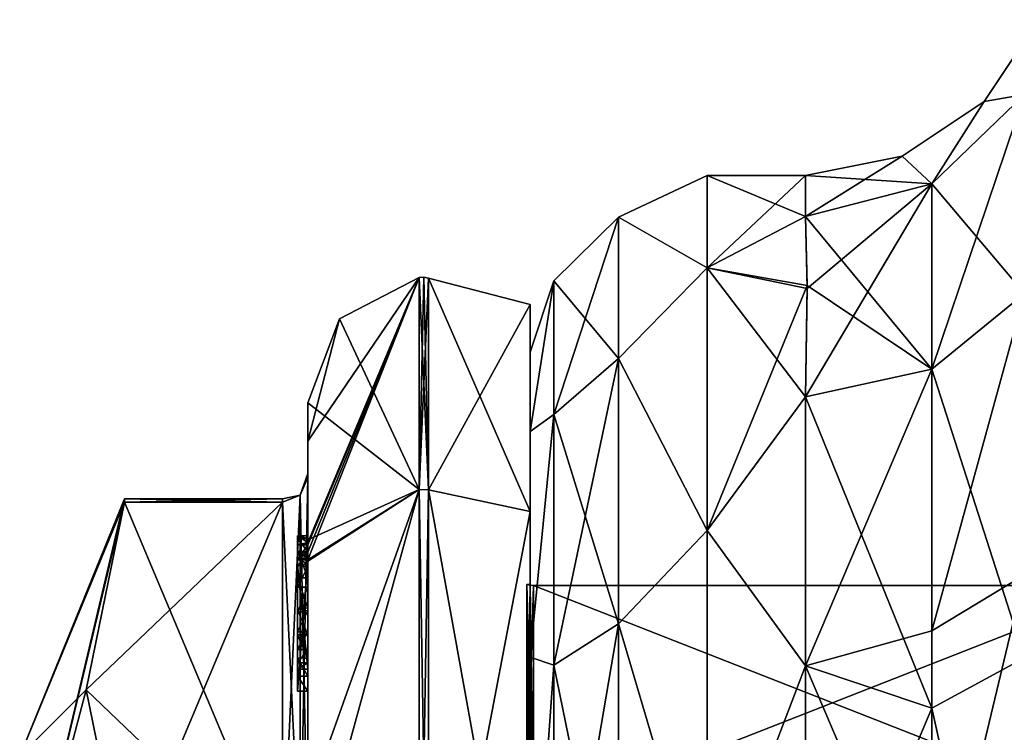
# Model space of a CAD drawing. Extents: x -23 to 470, y -1800 to 0.
# Tile 14 of 198: x -10 to 9, y -1759 to -1745. Entities that reach past the tile are written whole.
import ezdxf

# ---------------------------------------------------------------- set-up
doc = ezdxf.new("R2010")
doc.units = 0
doc.header["$LTSCALE"] = 66.825
for name, color, linetype in [('1138', 7, 'CONTINUOUS'), ('1139', 7, 'CONTINUOUS'), ('1140', 7, 'CONTINUOUS'), ('1141', 7, 'CONTINUOUS'), ('1143', 7, 'CONTINUOUS'), ('1144', 7, 'CONTINUOUS'), ('1145', 7, 'CONTINUOUS'), ('1146', 7, 'CONTINUOUS'), ('1147', 7, 'CONTINUOUS'), ('1148', 7, 'CONTINUOUS'), ('1151', 7, 'CONTINUOUS'), ('1152', 7, 'CONTINUOUS'), ('1153', 7, 'CONTINUOUS'), ('1154', 7, 'CONTINUOUS'), ('1156', 7, 'CONTINUOUS'), ('1210', 7, 'CONTINUOUS'), ('1211', 7, 'CONTINUOUS'), ('1212', 7, 'CONTINUOUS'), ('1213', 7, 'CONTINUOUS'), ('1214', 7, 'CONTINUOUS'), ('1215', 7, 'CONTINUOUS'), ('1216', 7, 'CONTINUOUS'), ('1217', 7, 'CONTINUOUS'), ('1219', 7, 'CONTINUOUS'), ('1220', 7, 'CONTINUOUS'), ('1226', 7, 'CONTINUOUS'), ('1227', 7, 'CONTINUOUS'), ('1228', 7, 'CONTINUOUS'), ('1229', 7, 'CONTINUOUS'), ('1230', 7, 'CONTINUOUS'), ('1231', 7, 'CONTINUOUS'), ('1232', 7, 'CONTINUOUS'), ('1315', 7, 'CONTINUOUS'), ('1321', 7, 'CONTINUOUS'), ('1323', 7, 'CONTINUOUS'), ('1324', 7, 'CONTINUOUS'), ('590', 7, 'CONTINUOUS'), ('592', 7, 'CONTINUOUS'), ('625', 7, 'CONTINUOUS'), ('627', 7, 'CONTINUOUS'), ('628', 7, 'CONTINUOUS'), ('629', 7, 'CONTINUOUS'), ('630', 7, 'CONTINUOUS'), ('636', 7, 'CONTINUOUS')]:
    doc.layers.add(name, color=color, linetype=linetype)

msp = doc.modelspace()

# ---------------------------------------------------------------- linework, layer by layer
at = {"layer": '1138', "linetype": 'CONTINUOUS'}
for points in [[(-8.023, -1761.907, 14.418), (-4.9, -1754.467, 1.532), (-8.786, -1758.187, 7.975), (-8.023, -1761.907, 14.418)], [(-8.786, -1758.187, 7.975), (-4.9, -1754.467, 1.532), (-8.023, -1754.467, 1.532), (-8.786, -1758.187, 7.975)], [(-4.9, -1761.907, 14.418), (-4.9, -1754.467, 1.532), (-8.023, -1761.907, 14.418), (-4.9, -1761.907, 14.418)]]:
    msp.add_3dface(points, dxfattribs=at)
at = {"layer": '1139', "linetype": 'CONTINUOUS'}
for points in [[(-8.023, -1754.467, -1.532), (-4.9, -1761.907, -14.418), (-8.786, -1758.187, -7.975), (-8.023, -1754.467, -1.532)], [(-4.9, -1754.467, -1.532), (-4.9, -1761.907, -14.418), (-8.023, -1754.467, -1.532), (-4.9, -1754.467, -1.532)], [(-8.786, -1758.187, -7.975), (-4.9, -1761.907, -14.418), (-8.023, -1761.907, -14.418), (-8.786, -1758.187, -7.975)]]:
    msp.add_3dface(points, dxfattribs=at)
at = {"layer": '1140', "linetype": 'CONTINUOUS'}
for points in [[(-4.4, -1752.5), (-4.4, -1755.211, -9.918), (-4.4, -1753.979, -1.686), (-4.4, -1752.5)], [(-4.4, -1753.257, 5.382), (-4.4, -1752.5), (-4.4, -1753.979, -1.686), (-4.4, -1753.257, 5.382)], [(-4.4, -1755.268, 10.015), (-4.4, -1753.257, 5.382), (-4.4, -1755.133, 9.552), (-4.4, -1755.268, 10.015)], [(-4.4, -1755.133, 9.552), (-4.4, -1753.257, 5.382), (-4.4, -1753.979, 1.686), (-4.4, -1755.133, 9.552)], [(-4.4, -1753.979, 1.686), (-4.4, -1753.257, 5.382), (-4.4, -1753.9, -0.012), (-4.4, -1753.979, 1.686)], [(-4.4, -1753.9, -0.012), (-4.4, -1753.257, 5.382), (-4.4, -1753.979, -1.686), (-4.4, -1753.9, -0.012)], [(-4.4, -1757.915, 8.604), (-4.4, -1757.561, 8.194), (-4.4, -1753.979, 1.686), (-4.4, -1757.915, 8.604)], [(-4.4, -1761.529, 14.764), (-4.4, -1757.915, 8.604), (-4.4, -1753.979, 1.686), (-4.4, -1761.529, 14.764)], [(-4.4, -1753.979, -1.686), (-4.4, -1755.211, -9.918), (-4.4, -1761.529, -14.764), (-4.4, -1753.979, -1.686)], [(-4.4, -1755.187, 9.097), (-4.4, -1755.133, 9.552), (-4.4, -1753.979, 1.686), (-4.4, -1755.187, 9.097)], [(-4.4, -1755.454, 8.634), (-4.4, -1755.187, 9.097), (-4.4, -1753.979, 1.686), (-4.4, -1755.454, 8.634)], [(-4.4, -1755.966, 8.23), (-4.4, -1755.454, 8.634), (-4.4, -1753.979, 1.686), (-4.4, -1755.966, 8.23)], [(-4.4, -1756.563, 7.993), (-4.4, -1755.966, 8.23), (-4.4, -1753.979, 1.686), (-4.4, -1756.563, 7.993)], [(-4.4, -1757.095, 7.988), (-4.4, -1756.563, 7.993), (-4.4, -1753.979, 1.686), (-4.4, -1757.095, 7.988)], [(-4.4, -1757.561, 8.194), (-4.4, -1757.095, 7.988), (-4.4, -1753.979, 1.686), (-4.4, -1757.561, 8.194)], [(-4.4, -1755.211, -9.918), (-4.4, -1762.241, -16.883), (-4.4, -1761.529, -14.764), (-4.4, -1755.211, -9.918)], [(-4.4, -1755.454, 9.579), (-4.4, -1755.514, 9.204), (-4.4, -1755.578, 9.948), (-4.4, -1755.454, 9.579)], [(-4.4, -1755.514, 9.204), (-4.4, -1755.747, 8.855), (-4.4, -1755.578, 9.948), (-4.4, -1755.514, 9.204)], [(-4.4, -1755.747, 8.855), (-4.4, -1755.701, 10.162), (-4.4, -1755.578, 9.948), (-4.4, -1755.747, 8.855)], [(-4.4, -1755.635, 10.603), (-4.4, -1758.211, 9.116), (-4.4, -1760.414, 15.685), (-4.4, -1755.635, 10.603)], [(-4.4, -1757.773, 8.966), (-4.4, -1755.701, 10.162), (-4.4, -1757.65, 8.752), (-4.4, -1757.773, 8.966)], [(-4.4, -1757.65, 8.752), (-4.4, -1755.701, 10.162), (-4.4, -1757.385, 8.46), (-4.4, -1757.65, 8.752)], [(-4.4, -1757.385, 8.46), (-4.4, -1755.701, 10.162), (-4.4, -1757.035, 8.329), (-4.4, -1757.385, 8.46)], [(-4.4, -1757.035, 8.329), (-4.4, -1755.701, 10.162), (-4.4, -1756.616, 8.356), (-4.4, -1757.035, 8.329)], [(-4.4, -1756.616, 8.356), (-4.4, -1755.701, 10.162), (-4.4, -1756.151, 8.55), (-4.4, -1756.616, 8.356)], [(-4.4, -1756.151, 8.55), (-4.4, -1755.701, 10.162), (-4.4, -1755.747, 8.855), (-4.4, -1756.151, 8.55)], [(-4.4, -1758.211, 9.116), (-4.4, -1757.915, 8.604), (-4.4, -1761.529, 14.764), (-4.4, -1758.211, 9.116)], [(-4.4, -1760.414, 15.685), (-4.4, -1758.211, 9.116), (-4.4, -1761.529, 14.764), (-4.4, -1760.414, 15.685)]]:
    msp.add_3dface(points, dxfattribs=at)
at = {"layer": '1141', "linetype": 'CONTINUOUS'}
for points in [[(0, -1756.098), (0, -1760.756, -11.244), (0, -1750.556), (0, -1756.098)], [(0, -1750.556), (0, -1760.756, -11.244), (0, -1754.652, -12.605), (0, -1750.556)], [(0, -1754.652, 12.605), (0, -1756.098), (0, -1750.556), (0, -1754.652, 12.605)], [(0, -1760.756, -11.244), (0, -1772, -15.902), (0, -1754.652, -12.605), (0, -1760.756, -11.244)], [(0, -1754.652, -12.605), (0, -1772, -15.902), (0, -1778.627, -20.394), (0, -1754.652, -12.605)], [(0, -1760.756, 11.244), (0, -1756.098), (0, -1754.652, 12.605), (0, -1760.756, 11.244)], [(0, -1772, 15.902), (0, -1760.756, 11.244), (0, -1754.652, 12.605), (0, -1772, 15.902)], [(0, -1765.373, 20.394), (0, -1772, 15.902), (0, -1754.652, 12.605), (0, -1765.373, 20.394)], [(0, -1765.373, -20.394), (0, -1754.652, -12.605), (0, -1778.627, -20.394), (0, -1765.373, -20.394)]]:
    msp.add_3dface(points, dxfattribs=at)
at = {"layer": '1143', "linetype": 'CONTINUOUS'}
for points in [[(11.9, -1760.768, 11.232), (11.9, -1756.115), (0.066, -1760.768, 11.232), (11.9, -1760.768, 11.232)], [(0.066, -1760.768, 11.232), (11.9, -1756.115), (0.066, -1756.115), (0.066, -1760.768, 11.232)]]:
    msp.add_3dface(points, dxfattribs=at)
at = {"layer": '1144', "linetype": 'CONTINUOUS'}
for points in [[(0.066, -1756.115), (11.9, -1756.115), (11.9, -1760.768, -11.232), (0.066, -1756.115)], [(0.066, -1756.115), (11.9, -1760.768, -11.232), (0.066, -1760.768, -11.232), (0.066, -1756.115)]]:
    msp.add_3dface(points, dxfattribs=at)
at = {"layer": '1145', "linetype": 'CONTINUOUS'}
for points in [[(-2.195, -1750.017), (-2.195, -1754.216, -12.921), (-3.769, -1750.84), (-2.195, -1750.017)], [(-2.195, -1754.216, -12.921), (-4.4, -1752.5), (-3.769, -1750.84), (-2.195, -1754.216, -12.921)], [(-4.4, -1755.211, -9.918), (-4.4, -1752.5), (-2.195, -1754.216, -12.921), (-4.4, -1755.211, -9.918)], [(-4.4, -1762.241, -16.883), (-4.4, -1755.211, -9.918), (-2.195, -1754.216, -12.921), (-4.4, -1762.241, -16.883)], [(-2.195, -1765.207, -20.907), (-4.4, -1762.241, -16.883), (-2.195, -1754.216, -12.921), (-2.195, -1765.207, -20.907)]]:
    msp.add_3dface(points, dxfattribs=at)
at = {"layer": '1146', "linetype": 'CONTINUOUS'}
for points in [[(-4.4, -1753.257, 5.382), (-4.4, -1755.268, 10.015), (-2.195, -1750.017), (-4.4, -1753.257, 5.382)], [(-4.4, -1753.257, 5.382), (-2.195, -1750.017), (-3.769, -1750.84), (-4.4, -1753.257, 5.382)], [(-2.195, -1750.017), (-4.4, -1755.268, 10.015), (-4.4, -1755.288, 10.053), (-2.195, -1750.017)], [(-4.4, -1755.31, 10.091), (-2.195, -1750.017), (-4.4, -1755.288, 10.053), (-4.4, -1755.31, 10.091)], [(-2.195, -1750.017), (-4.4, -1755.31, 10.091), (-4.4, -1755.461, 10.354), (-2.195, -1750.017)], [(-2.195, -1754.216, 12.921), (-2.195, -1750.017), (-4.4, -1755.613, 10.616), (-2.195, -1754.216, 12.921)], [(-4.4, -1755.613, 10.616), (-2.195, -1750.017), (-4.4, -1755.461, 10.354), (-4.4, -1755.613, 10.616)], [(-4.4, -1752.5), (-4.4, -1753.257, 5.382), (-3.769, -1750.84), (-4.4, -1752.5)], [(-4.4, -1755.635, 10.603), (-4.4, -1760.414, 15.685), (-2.195, -1754.216, 12.921), (-4.4, -1755.635, 10.603)], [(-4.4, -1755.635, 10.603), (-2.195, -1754.216, 12.921), (-4.4, -1755.624, 10.61), (-4.4, -1755.635, 10.603)], [(-2.195, -1754.216, 12.921), (-4.4, -1760.414, 15.685), (-2.195, -1765.207, 20.907), (-2.195, -1754.216, 12.921)], [(-4.4, -1755.624, 10.61), (-2.195, -1754.216, 12.921), (-4.4, -1755.613, 10.616), (-4.4, -1755.624, 10.61)]]:
    msp.add_3dface(points, dxfattribs=at)
at = {"layer": '1147', "linetype": 'CONTINUOUS'}
for points in [[(-2.009, -1754.226, 12.913), (0, -1750.556), (-2.009, -1750.03, 0), (-2.009, -1754.226, 12.913)], [(0, -1754.652, 12.605), (0, -1750.556), (-2.009, -1754.226, 12.913), (0, -1754.652, 12.605)], [(-2.009, -1765.211, 20.894), (0, -1754.652, 12.605), (-2.009, -1754.226, 12.913), (-2.009, -1765.211, 20.894)], [(0, -1765.373, 20.394), (0, -1754.652, 12.605), (-2.009, -1765.211, 20.894), (0, -1765.373, 20.394)]]:
    msp.add_3dface(points, dxfattribs=at)
at = {"layer": '1148', "linetype": 'CONTINUOUS'}
for points in [[(0, -1750.556), (0, -1754.652, -12.605), (-2.009, -1750.03, 0), (0, -1750.556)], [(-2.009, -1750.03, 0), (0, -1754.652, -12.605), (-2.009, -1754.226, -12.913), (-2.009, -1750.03, 0)], [(0, -1754.652, -12.605), (0, -1765.373, -20.394), (-2.009, -1754.226, -12.913), (0, -1754.652, -12.605)], [(-2.009, -1754.226, -12.913), (0, -1765.373, -20.394), (-2.009, -1765.211, -20.894), (-2.009, -1754.226, -12.913)]]:
    msp.add_3dface(points, dxfattribs=at)
at = {"layer": '1151', "linetype": 'CONTINUOUS'}
for points in [[(0.066, -1760.768, -11.232), (-0.064, -1756.098), (0.001, -1756.111), (0.066, -1760.768, -11.232)], [(-0.064, -1756.098), (0.066, -1760.768, -11.232), (-0.064, -1760.756, -11.244), (-0.064, -1756.098)], [(0.066, -1756.115), (0.066, -1760.768, -11.232), (0.001, -1756.111), (0.066, -1756.115)]]:
    msp.add_3dface(points, dxfattribs=at)
at = {"layer": '1152', "linetype": 'CONTINUOUS'}
for points in [[(0.001, -1756.111), (-0.064, -1756.098), (-0.064, -1760.756, 11.244), (0.001, -1756.111)], [(0.066, -1756.115), (0.001, -1756.111), (-0.064, -1760.756, 11.244), (0.066, -1756.115)], [(0.066, -1760.768, 11.232), (0.066, -1756.115), (-0.064, -1760.756, 11.244), (0.066, -1760.768, 11.232)]]:
    msp.add_3dface(points, dxfattribs=at)
at = {"layer": '1153', "linetype": 'CONTINUOUS'}
for points in [[(-2.009, -1754.226, -12.913), (-2.195, -1750.017), (-2.102, -1750.015, 0), (-2.009, -1754.226, -12.913)], [(-2.195, -1754.216, -12.921), (-2.195, -1750.017), (-2.009, -1754.226, -12.913), (-2.195, -1754.216, -12.921)], [(-2.009, -1750.03, 0), (-2.009, -1754.226, -12.913), (-2.102, -1750.015, 0), (-2.009, -1750.03, 0)], [(-2.195, -1765.207, -20.907), (-2.195, -1754.216, -12.921), (-2.009, -1765.211, -20.894), (-2.195, -1765.207, -20.907)], [(-2.195, -1754.216, -12.921), (-2.009, -1754.226, -12.913), (-2.009, -1765.211, -20.894), (-2.195, -1754.216, -12.921)]]:
    msp.add_3dface(points, dxfattribs=at)
at = {"layer": '1154', "linetype": 'CONTINUOUS'}
for points in [[(-2.195, -1750.017), (-2.195, -1754.216, 12.921), (-2.102, -1750.015, 0), (-2.195, -1750.017)], [(-2.195, -1754.216, 12.921), (-2.009, -1750.03, 0), (-2.102, -1750.015, 0), (-2.195, -1754.216, 12.921)], [(-2.195, -1754.216, 12.921), (-2.009, -1754.226, 12.913), (-2.009, -1750.03, 0), (-2.195, -1754.216, 12.921)], [(-2.195, -1754.216, 12.921), (-2.195, -1765.207, 20.907), (-2.009, -1754.226, 12.913), (-2.195, -1754.216, 12.921)], [(-2.195, -1765.207, 20.907), (-2.009, -1765.211, 20.894), (-2.009, -1754.226, 12.913), (-2.195, -1765.207, 20.907)]]:
    msp.add_3dface(points, dxfattribs=at)
at = {"layer": '1156', "linetype": 'CONTINUOUS'}
for points in [[(-10.1, -1759.5), (-10.1, -1763.161, 8.839), (-8.023, -1754.4), (-10.1, -1759.5)], [(-8.023, -1754.467, -1.532), (-10.1, -1759.5), (-8.023, -1754.4), (-8.023, -1754.467, -1.532)], [(-10.1, -1763.161, 8.839), (-8.023, -1754.467, 1.532), (-8.023, -1754.4), (-10.1, -1763.161, 8.839)], [(-10.1, -1759.5), (-8.023, -1754.467, -1.532), (-8.786, -1758.187, -7.975), (-10.1, -1759.5)], [(-10.1, -1763.161, 8.839), (-8.786, -1758.187, 7.975), (-8.023, -1754.467, 1.532), (-10.1, -1763.161, 8.839)], [(-10.1, -1763.161, -8.839), (-10.1, -1759.5), (-8.786, -1758.187, -7.975), (-10.1, -1763.161, -8.839)], [(-10.1, -1763.161, -8.839), (-8.786, -1758.187, -7.975), (-8.023, -1761.907, -14.418), (-10.1, -1763.161, -8.839)], [(-10.1, -1763.161, 8.839), (-8.023, -1761.907, 14.418), (-8.786, -1758.187, 7.975), (-10.1, -1763.161, 8.839)]]:
    msp.add_3dface(points, dxfattribs=at)
at = {"layer": '1210', "linetype": 'CONTINUOUS'}
for points in [[(-4.6, -1755.136, 9.59), (-4.6, -1755.187, 9.097), (-4.6, -1755.578, 9.948), (-4.6, -1755.136, 9.59)], [(-4.6, -1755.136, 9.59), (-4.6, -1755.613, 10.616), (-4.6, -1755.31, 10.091), (-4.6, -1755.136, 9.59)], [(-4.6, -1755.613, 10.616), (-4.6, -1755.136, 9.59), (-4.6, -1755.578, 9.948), (-4.6, -1755.613, 10.616)], [(-4.6, -1755.453, 9.57), (-4.6, -1755.187, 9.097), (-4.6, -1755.514, 9.204), (-4.6, -1755.453, 9.57)], [(-4.6, -1755.578, 9.948), (-4.6, -1755.187, 9.097), (-4.6, -1755.453, 9.57), (-4.6, -1755.578, 9.948)], [(-4.6, -1755.187, 9.097), (-4.6, -1755.431, 8.659), (-4.6, -1755.514, 9.204), (-4.6, -1755.187, 9.097)], [(-4.6, -1755.514, 9.204), (-4.6, -1755.431, 8.659), (-4.6, -1755.724, 8.879), (-4.6, -1755.514, 9.204)], [(-4.6, -1755.431, 8.659), (-4.6, -1755.966, 8.23), (-4.6, -1755.724, 8.879), (-4.6, -1755.431, 8.659)], [(-4.6, -1755.701, 10.162), (-4.6, -1755.613, 10.616), (-4.6, -1755.578, 9.948), (-4.6, -1755.701, 10.162)], [(-4.6, -1758.211, 9.116), (-4.6, -1755.613, 10.616), (-4.6, -1757.773, 8.966), (-4.6, -1758.211, 9.116)], [(-4.6, -1755.613, 10.616), (-4.6, -1755.701, 10.162), (-4.6, -1757.773, 8.966), (-4.6, -1755.613, 10.616)], [(-4.6, -1755.724, 8.879), (-4.6, -1755.966, 8.23), (-4.6, -1756.151, 8.55), (-4.6, -1755.724, 8.879)], [(-4.6, -1755.966, 8.23), (-4.6, -1756.59, 7.986), (-4.6, -1756.151, 8.55), (-4.6, -1755.966, 8.23)], [(-4.6, -1756.151, 8.55), (-4.6, -1756.59, 7.986), (-4.6, -1756.646, 8.348), (-4.6, -1756.151, 8.55)], [(-4.6, -1756.646, 8.348), (-4.6, -1756.59, 7.986), (-4.6, -1757.035, 8.329), (-4.6, -1756.646, 8.348)], [(-4.6, -1756.59, 7.986), (-4.6, -1757.095, 7.988), (-4.6, -1757.035, 8.329), (-4.6, -1756.59, 7.986)], [(-4.6, -1757.035, 8.329), (-4.6, -1757.095, 7.988), (-4.6, -1757.386, 8.46), (-4.6, -1757.035, 8.329)], [(-4.6, -1757.095, 7.988), (-4.6, -1757.553, 8.187), (-4.6, -1757.386, 8.46), (-4.6, -1757.095, 7.988)], [(-4.6, -1757.386, 8.46), (-4.6, -1757.553, 8.187), (-4.6, -1757.65, 8.752), (-4.6, -1757.386, 8.46)], [(-4.6, -1757.553, 8.187), (-4.6, -1757.915, 8.604), (-4.6, -1757.773, 8.966), (-4.6, -1757.553, 8.187)], [(-4.6, -1757.65, 8.752), (-4.6, -1757.553, 8.187), (-4.6, -1757.773, 8.966), (-4.6, -1757.65, 8.752)], [(-4.6, -1757.915, 8.604), (-4.6, -1758.211, 9.116), (-4.6, -1757.773, 8.966), (-4.6, -1757.915, 8.604)]]:
    msp.add_3dface(points, dxfattribs=at)
at = {"layer": '1211', "linetype": 'CONTINUOUS'}
for points in [[(-4.4, -1757.915, 8.604), (-4.4, -1758.211, 9.116), (-4.6, -1757.915, 8.604), (-4.4, -1757.915, 8.604)], [(-4.4, -1758.211, 9.116), (-4.6, -1758.211, 9.116), (-4.6, -1757.915, 8.604), (-4.4, -1758.211, 9.116)]]:
    msp.add_3dface(points, dxfattribs=at)
at = {"layer": '1212', "linetype": 'CONTINUOUS'}
for points in [[(-4.4, -1757.095, 7.988), (-4.4, -1757.561, 8.194), (-4.6, -1757.095, 7.988), (-4.4, -1757.095, 7.988)], [(-4.4, -1757.561, 8.194), (-4.6, -1757.553, 8.187), (-4.6, -1757.095, 7.988), (-4.4, -1757.561, 8.194)], [(-4.4, -1757.561, 8.194), (-4.4, -1757.915, 8.604), (-4.6, -1757.553, 8.187), (-4.4, -1757.561, 8.194)], [(-4.4, -1757.915, 8.604), (-4.6, -1757.915, 8.604), (-4.6, -1757.553, 8.187), (-4.4, -1757.915, 8.604)]]:
    msp.add_3dface(points, dxfattribs=at)
at = {"layer": '1213', "linetype": 'CONTINUOUS'}
for points in [[(-4.4, -1755.966, 8.23), (-4.4, -1756.563, 7.993), (-4.6, -1755.966, 8.23), (-4.4, -1755.966, 8.23)], [(-4.4, -1756.563, 7.993), (-4.6, -1756.59, 7.986), (-4.6, -1755.966, 8.23), (-4.4, -1756.563, 7.993)], [(-4.4, -1756.563, 7.993), (-4.4, -1757.095, 7.988), (-4.6, -1756.59, 7.986), (-4.4, -1756.563, 7.993)], [(-4.4, -1757.095, 7.988), (-4.6, -1757.095, 7.988), (-4.6, -1756.59, 7.986), (-4.4, -1757.095, 7.988)]]:
    msp.add_3dface(points, dxfattribs=at)
at = {"layer": '1214', "linetype": 'CONTINUOUS'}
for points in [[(-4.4, -1755.187, 9.097), (-4.4, -1755.454, 8.634), (-4.6, -1755.187, 9.097), (-4.4, -1755.187, 9.097)], [(-4.4, -1755.454, 8.634), (-4.6, -1755.431, 8.659), (-4.6, -1755.187, 9.097), (-4.4, -1755.454, 8.634)], [(-4.4, -1755.454, 8.634), (-4.4, -1755.966, 8.23), (-4.6, -1755.431, 8.659), (-4.4, -1755.454, 8.634)], [(-4.4, -1755.966, 8.23), (-4.6, -1755.966, 8.23), (-4.6, -1755.431, 8.659), (-4.4, -1755.966, 8.23)]]:
    msp.add_3dface(points, dxfattribs=at)
at = {"layer": '1215', "linetype": 'CONTINUOUS'}
for points in [[(-4.4, -1755.268, 10.015), (-4.4, -1755.133, 9.552), (-4.6, -1755.136, 9.59), (-4.4, -1755.268, 10.015)], [(-4.4, -1755.133, 9.552), (-4.4, -1755.187, 9.097), (-4.6, -1755.136, 9.59), (-4.4, -1755.133, 9.552)], [(-4.4, -1755.268, 10.015), (-4.6, -1755.136, 9.59), (-4.6, -1755.31, 10.091), (-4.4, -1755.268, 10.015)], [(-4.4, -1755.187, 9.097), (-4.6, -1755.187, 9.097), (-4.6, -1755.136, 9.59), (-4.4, -1755.187, 9.097)], [(-4.4, -1755.288, 10.053), (-4.4, -1755.268, 10.015), (-4.6, -1755.31, 10.091), (-4.4, -1755.288, 10.053)], [(-4.4, -1755.31, 10.091), (-4.4, -1755.288, 10.053), (-4.6, -1755.31, 10.091), (-4.4, -1755.31, 10.091)]]:
    msp.add_3dface(points, dxfattribs=at)
at = {"layer": '1216', "linetype": 'CONTINUOUS'}
for points in [[(-4.4, -1755.461, 10.354), (-4.4, -1755.31, 10.091), (-4.6, -1755.613, 10.616), (-4.4, -1755.461, 10.354)], [(-4.6, -1755.613, 10.616), (-4.4, -1755.31, 10.091), (-4.6, -1755.31, 10.091), (-4.6, -1755.613, 10.616)], [(-4.4, -1755.613, 10.616), (-4.4, -1755.461, 10.354), (-4.6, -1755.613, 10.616), (-4.4, -1755.613, 10.616)]]:
    msp.add_3dface(points, dxfattribs=at)
at = {"layer": '1217', "linetype": 'CONTINUOUS'}
for points in [[(-4.4, -1755.624, 10.61), (-4.4, -1755.613, 10.616), (-4.6, -1758.211, 9.116), (-4.4, -1755.624, 10.61)], [(-4.4, -1755.613, 10.616), (-4.6, -1755.613, 10.616), (-4.6, -1758.211, 9.116), (-4.4, -1755.613, 10.616)], [(-4.4, -1755.635, 10.603), (-4.4, -1755.624, 10.61), (-4.6, -1758.211, 9.116), (-4.4, -1755.635, 10.603)], [(-4.4, -1758.211, 9.116), (-4.4, -1755.635, 10.603), (-4.6, -1758.211, 9.116), (-4.4, -1758.211, 9.116)]]:
    msp.add_3dface(points, dxfattribs=at)
at = {"layer": '1219', "linetype": 'CONTINUOUS'}
for points in [[(-4.4, -1761.529, 14.764), (-4.4, -1753.979, 1.686), (-4.549, -1754.326, 1.576), (-4.4, -1761.529, 14.764)], [(-4.549, -1754.326, 1.576), (-4.9, -1754.467, 1.532), (-4.549, -1761.798, 14.518), (-4.549, -1754.326, 1.576)], [(-4.4, -1761.529, 14.764), (-4.549, -1754.326, 1.576), (-4.549, -1761.798, 14.518), (-4.4, -1761.529, 14.764)], [(-4.9, -1754.467, 1.532), (-4.9, -1761.907, 14.418), (-4.549, -1761.798, 14.518), (-4.9, -1754.467, 1.532)]]:
    msp.add_3dface(points, dxfattribs=at)
at = {"layer": '1220', "linetype": 'CONTINUOUS'}
for points in [[(-4.4, -1753.979, -1.686), (-4.4, -1761.529, -14.764), (-4.549, -1761.798, -14.518), (-4.4, -1753.979, -1.686)], [(-4.4, -1753.979, -1.686), (-4.549, -1761.798, -14.518), (-4.549, -1754.326, -1.576), (-4.4, -1753.979, -1.686)], [(-4.9, -1761.907, -14.418), (-4.9, -1754.467, -1.532), (-4.549, -1754.326, -1.576), (-4.9, -1761.907, -14.418)], [(-4.549, -1761.798, -14.518), (-4.9, -1761.907, -14.418), (-4.549, -1754.326, -1.576), (-4.549, -1761.798, -14.518)]]:
    msp.add_3dface(points, dxfattribs=at)
at = {"layer": '1226', "linetype": 'CONTINUOUS'}
for points in [[(-4.4, -1755.701, 10.162), (-4.4, -1757.773, 8.966), (-4.6, -1755.701, 10.162), (-4.4, -1755.701, 10.162)], [(-4.6, -1755.701, 10.162), (-4.4, -1757.773, 8.966), (-4.6, -1757.773, 8.966), (-4.6, -1755.701, 10.162)]]:
    msp.add_3dface(points, dxfattribs=at)
at = {"layer": '1227', "linetype": 'CONTINUOUS'}
for points in [[(-4.4, -1757.773, 8.966), (-4.4, -1757.65, 8.752), (-4.6, -1757.773, 8.966), (-4.4, -1757.773, 8.966)], [(-4.4, -1757.65, 8.752), (-4.6, -1757.65, 8.752), (-4.6, -1757.773, 8.966), (-4.4, -1757.65, 8.752)]]:
    msp.add_3dface(points, dxfattribs=at)
at = {"layer": '1228', "linetype": 'CONTINUOUS'}
for points in [[(-4.4, -1757.385, 8.46), (-4.4, -1757.035, 8.329), (-4.6, -1757.386, 8.46), (-4.4, -1757.385, 8.46)], [(-4.4, -1757.035, 8.329), (-4.6, -1757.035, 8.329), (-4.6, -1757.386, 8.46), (-4.4, -1757.035, 8.329)], [(-4.4, -1757.65, 8.752), (-4.4, -1757.385, 8.46), (-4.6, -1757.65, 8.752), (-4.4, -1757.65, 8.752)], [(-4.4, -1757.385, 8.46), (-4.6, -1757.386, 8.46), (-4.6, -1757.65, 8.752), (-4.4, -1757.385, 8.46)]]:
    msp.add_3dface(points, dxfattribs=at)
at = {"layer": '1229', "linetype": 'CONTINUOUS'}
for points in [[(-4.4, -1756.616, 8.356), (-4.4, -1756.151, 8.55), (-4.6, -1756.646, 8.348), (-4.4, -1756.616, 8.356)], [(-4.4, -1756.151, 8.55), (-4.6, -1756.151, 8.55), (-4.6, -1756.646, 8.348), (-4.4, -1756.151, 8.55)], [(-4.4, -1757.035, 8.329), (-4.4, -1756.616, 8.356), (-4.6, -1757.035, 8.329), (-4.4, -1757.035, 8.329)], [(-4.4, -1756.616, 8.356), (-4.6, -1756.646, 8.348), (-4.6, -1757.035, 8.329), (-4.4, -1756.616, 8.356)]]:
    msp.add_3dface(points, dxfattribs=at)
at = {"layer": '1230', "linetype": 'CONTINUOUS'}
for points in [[(-4.4, -1755.747, 8.855), (-4.4, -1755.514, 9.204), (-4.6, -1755.724, 8.879), (-4.4, -1755.747, 8.855)], [(-4.4, -1755.514, 9.204), (-4.6, -1755.514, 9.204), (-4.6, -1755.724, 8.879), (-4.4, -1755.514, 9.204)], [(-4.4, -1755.747, 8.855), (-4.6, -1755.724, 8.879), (-4.6, -1756.151, 8.55), (-4.4, -1755.747, 8.855)], [(-4.4, -1756.151, 8.55), (-4.4, -1755.747, 8.855), (-4.6, -1756.151, 8.55), (-4.4, -1756.151, 8.55)]]:
    msp.add_3dface(points, dxfattribs=at)
at = {"layer": '1231', "linetype": 'CONTINUOUS'}
for points in [[(-4.4, -1755.454, 9.579), (-4.4, -1755.578, 9.948), (-4.6, -1755.453, 9.57), (-4.4, -1755.454, 9.579)], [(-4.4, -1755.454, 9.579), (-4.6, -1755.453, 9.57), (-4.6, -1755.514, 9.204), (-4.4, -1755.454, 9.579)], [(-4.4, -1755.578, 9.948), (-4.6, -1755.578, 9.948), (-4.6, -1755.453, 9.57), (-4.4, -1755.578, 9.948)], [(-4.4, -1755.514, 9.204), (-4.4, -1755.454, 9.579), (-4.6, -1755.514, 9.204), (-4.4, -1755.514, 9.204)]]:
    msp.add_3dface(points, dxfattribs=at)
at = {"layer": '1232', "linetype": 'CONTINUOUS'}
for points in [[(-4.4, -1755.578, 9.948), (-4.4, -1755.701, 10.162), (-4.6, -1755.578, 9.948), (-4.4, -1755.578, 9.948)], [(-4.4, -1755.701, 10.162), (-4.6, -1755.701, 10.162), (-4.6, -1755.578, 9.948), (-4.4, -1755.701, 10.162)]]:
    msp.add_3dface(points, dxfattribs=at)
at = {"layer": '1315', "linetype": 'CONTINUOUS'}
for points in [[(-8.023, -1754.467, 1.532), (-4.9, -1754.467, 1.532), (-4.9, -1754.4, -0.01), (-8.023, -1754.467, 1.532)], [(-8.023, -1754.4), (-8.023, -1754.467, 1.532), (-4.9, -1754.4, -0.01), (-8.023, -1754.4)], [(-4.9, -1754.467, -1.532), (-8.023, -1754.467, -1.532), (-8.023, -1754.4), (-4.9, -1754.467, -1.532)], [(-4.9, -1754.467, -1.532), (-8.023, -1754.4), (-4.9, -1754.4, -0.01), (-4.9, -1754.467, -1.532)]]:
    msp.add_3dface(points, dxfattribs=at)
at = {"layer": '1321', "linetype": 'CONTINUOUS'}
for points in [[(-4.4, -1753.979, 1.686), (-4.4, -1753.9, -0.012), (-4.549, -1754.326, -1.576), (-4.4, -1753.979, 1.686)], [(-4.4, -1753.9, -0.012), (-4.4, -1753.979, -1.686), (-4.549, -1754.326, -1.576), (-4.4, -1753.9, -0.012)], [(-4.4, -1753.979, 1.686), (-4.549, -1754.326, -1.576), (-4.549, -1754.326, 1.576), (-4.4, -1753.979, 1.686)], [(-4.9, -1754.4, -0.01), (-4.9, -1754.467, 1.532), (-4.549, -1754.326, 1.576), (-4.9, -1754.4, -0.01)], [(-4.9, -1754.467, -1.532), (-4.9, -1754.4, -0.01), (-4.549, -1754.326, 1.576), (-4.9, -1754.467, -1.532)], [(-4.549, -1754.326, -1.576), (-4.9, -1754.467, -1.532), (-4.549, -1754.326, 1.576), (-4.549, -1754.326, -1.576)]]:
    msp.add_3dface(points, dxfattribs=at)
at = {"layer": '1323', "linetype": 'CONTINUOUS'}
for points in [[(0, -1756.098), (0, -1760.756, 11.244), (-0.064, -1756.098), (0, -1756.098)], [(-0.064, -1756.098), (0, -1760.756, 11.244), (-0.064, -1760.756, 11.244), (-0.064, -1756.098)]]:
    msp.add_3dface(points, dxfattribs=at)
at = {"layer": '1324', "linetype": 'CONTINUOUS'}
for points in [[(0, -1760.756, -11.244), (0, -1756.098), (-0.064, -1760.756, -11.244), (0, -1760.756, -11.244)], [(0, -1756.098), (-0.064, -1756.098), (-0.064, -1760.756, -11.244), (0, -1756.098)]]:
    msp.add_3dface(points, dxfattribs=at)
at = {"layer": '590', "linetype": 'CONTINUOUS'}
for points in [[(0, -1751.5, 0), (0, -1753.067, -7.855), (0, -1790.933, -7.854), (0, -1751.5, 0)], [(0, -1753.067, 7.854), (0, -1751.5, 0), (0, -1792.5, 0), (0, -1753.067, 7.854)], [(0, -1792.5, 0), (0, -1751.5, 0), (0, -1790.933, -7.854), (0, -1792.5, 0)], [(0, -1753.067, -7.855), (0, -1757.536, -14.522), (0, -1790.933, -7.854), (0, -1753.067, -7.855)], [(0, -1757.536, 14.522), (0, -1753.067, 7.854), (0, -1786.464, 14.522), (0, -1757.536, 14.522)], [(0, -1786.464, 14.522), (0, -1753.067, 7.854), (0, -1790.933, 7.855), (0, -1786.464, 14.522)], [(0, -1790.933, 7.855), (0, -1753.067, 7.854), (0, -1792.5, 0), (0, -1790.933, 7.855)], [(0, -1757.536, -14.522), (0, -1764.234, -18.966), (0, -1786.464, -14.522), (0, -1757.536, -14.522)], [(0, -1790.933, -7.854), (0, -1757.536, -14.522), (0, -1786.464, -14.522), (0, -1790.933, -7.854)], [(0, -1764.235, 18.966), (0, -1757.536, 14.522), (0, -1779.766, 18.966), (0, -1764.235, 18.966)], [(0, -1779.766, 18.966), (0, -1757.536, 14.522), (0, -1786.464, 14.522), (0, -1779.766, 18.966)]]:
    msp.add_3dface(points, dxfattribs=at)
at = {"layer": '592', "linetype": 'CONTINUOUS'}
for points in [[(3.5, -1748, 0), (3.5, -1749.827, 9.184), (5.45, -1748, 0), (3.5, -1748, 0)], [(5.45, -1748, 0), (3.5, -1749.827, 9.184), (5.45, -1748.811, 6.186), (5.45, -1748, 0)], [(3.5, -1749.827, -9.184), (3.5, -1748, 0), (5.45, -1748.811, -6.186), (3.5, -1749.827, -9.184)], [(5.45, -1748.811, -6.186), (3.5, -1748, 0), (5.45, -1748, 0), (5.45, -1748.811, -6.186)], [(5.45, -1748.811, 6.186), (3.5, -1749.827, 9.184), (5.484, -1750.178, 9.99), (5.45, -1748.811, 6.186)], [(5.484, -1750.236, -10.115), (3.5, -1749.827, -9.184), (5.45, -1748.811, -6.186), (5.484, -1750.236, -10.115)], [(3.5, -1749.827, 9.184), (3.5, -1755.029, 16.971), (5.484, -1750.178, 9.99), (3.5, -1749.827, 9.184)], [(3.5, -1755.029, -16.971), (3.5, -1749.827, -9.184), (5.45, -1752.383, -13.826), (3.5, -1755.029, -16.971)], [(5.45, -1752.383, -13.826), (3.5, -1749.827, -9.184), (5.484, -1750.236, -10.115), (5.45, -1752.383, -13.826)], [(5.484, -1750.178, 9.99), (3.5, -1755.029, 16.971), (5.45, -1752.383, 13.826), (5.484, -1750.178, 9.99)], [(5.45, -1752.383, 13.826), (3.5, -1755.029, 16.971), (5.45, -1757.708, 19.28), (5.45, -1752.383, 13.826)], [(5.45, -1757.708, -19.28), (3.5, -1755.029, -16.971), (5.45, -1752.383, -13.826), (5.45, -1757.708, -19.28)], [(3.5, -1755.029, 16.971), (3.5, -1762.816, 22.173), (5.45, -1757.708, 19.28), (3.5, -1755.029, 16.971)], [(3.5, -1762.816, -22.173), (3.5, -1755.029, -16.971), (5.45, -1757.708, -19.28), (3.5, -1762.816, -22.173)], [(5.45, -1757.708, 19.28), (3.5, -1762.816, 22.173), (5.45, -1764.474, 22.79), (5.45, -1757.708, 19.28)], [(5.45, -1764.474, -22.79), (3.5, -1762.816, -22.173), (5.45, -1757.708, -19.28), (5.45, -1764.474, -22.79)]]:
    msp.add_3dface(points, dxfattribs=at)
at = {"layer": '625', "linetype": 'CONTINUOUS'}
for points in [[(9.78, -1750.339, 15.267), (7.948, -1751.836, 14.212), (7.948, -1757.018, 19.598), (9.78, -1750.339, 15.267)], [(9.78, -1755.906, 21.053), (9.78, -1750.339, 15.267), (7.948, -1757.018, 19.598), (9.78, -1755.906, 21.053)], [(5.45, -1752.383, 13.826), (5.45, -1757.708, 19.28), (7.948, -1751.836, 14.212), (5.45, -1752.383, 13.826)], [(7.948, -1751.836, 14.212), (5.45, -1757.708, 19.28), (7.948, -1757.018, 19.598), (7.948, -1751.836, 14.212)], [(9.78, -1762.949, 24.907), (9.78, -1755.906, 21.053), (7.948, -1763.575, 23.185), (9.78, -1762.949, 24.907)], [(7.948, -1763.575, 23.185), (9.78, -1755.906, 21.053), (7.948, -1757.018, 19.598), (7.948, -1763.575, 23.185)], [(5.45, -1757.708, 19.28), (7.948, -1763.575, 23.185), (7.948, -1757.018, 19.598), (5.45, -1757.708, 19.28)], [(5.45, -1757.708, 19.28), (5.45, -1764.474, 22.79), (7.948, -1763.575, 23.185), (5.45, -1757.708, 19.28)]]:
    msp.add_3dface(points, dxfattribs=at)
at = {"layer": '627', "linetype": 'CONTINUOUS'}
for points in [[(7.948, -1751.836, -14.212), (9.78, -1750.339, -15.267), (9.78, -1757.551, -22.215), (7.948, -1751.836, -14.212)], [(5.45, -1752.383, -13.826), (7.948, -1751.836, -14.212), (7.948, -1758.55, -20.679), (5.45, -1752.383, -13.826)], [(7.948, -1751.836, -14.212), (9.78, -1757.551, -22.215), (7.948, -1758.55, -20.679), (7.948, -1751.836, -14.212)], [(5.45, -1757.708, -19.28), (5.45, -1752.383, -13.826), (7.948, -1758.55, -20.679), (5.45, -1757.708, -19.28)], [(5.45, -1764.474, -22.79), (5.45, -1757.708, -19.28), (7.948, -1758.55, -20.679), (5.45, -1764.474, -22.79)], [(9.78, -1757.551, -22.215), (9.78, -1766.827, -25.99), (7.948, -1758.55, -20.679), (9.78, -1757.551, -22.215)], [(5.45, -1764.474, -22.79), (7.948, -1758.55, -20.679), (7.948, -1767.184, -24.194), (5.45, -1764.474, -22.79)], [(7.948, -1758.55, -20.679), (9.78, -1766.827, -25.99), (7.948, -1767.184, -24.194), (7.948, -1758.55, -20.679)]]:
    msp.add_3dface(points, dxfattribs=at)
at = {"layer": '628', "linetype": 'CONTINUOUS'}
for points in [[(7.95, -1748.164, -6.358), (9.78, -1746.395, -6.83), (7.948, -1751.836, -14.212), (7.95, -1748.164, -6.358)], [(7.948, -1751.836, -14.212), (9.78, -1746.395, -6.83), (9.78, -1750.339, -15.267), (7.948, -1751.836, -14.212)], [(5.45, -1752.383, -13.826), (5.484, -1750.236, -10.115), (7.95, -1748.164, -6.358), (5.45, -1752.383, -13.826)], [(5.45, -1752.383, -13.826), (7.95, -1748.164, -6.358), (7.948, -1751.836, -14.212), (5.45, -1752.383, -13.826)], [(5.484, -1750.236, -10.115), (5.45, -1748.811, -6.186), (7.95, -1748.164, -6.358), (5.484, -1750.236, -10.115)]]:
    msp.add_3dface(points, dxfattribs=at)
at = {"layer": '629', "linetype": 'CONTINUOUS'}
for points in [[(8.986, -1746.536, 0), (9.78, -1746.395, 6.83), (10.069, -1744.913, 0), (8.986, -1746.536, 0)], [(8.986, -1746.536, 0), (10.069, -1744.913, 0), (9.78, -1746.395, -6.83), (8.986, -1746.536, 0)], [(7.95, -1748.164, 6.358), (9.78, -1746.395, 6.83), (8.986, -1746.536, 0), (7.95, -1748.164, 6.358)], [(7.95, -1748.164, -6.358), (8.986, -1746.536, 0), (9.78, -1746.395, -6.83), (7.95, -1748.164, -6.358)], [(7.363, -1747.619, 0), (7.95, -1748.164, 6.358), (8.986, -1746.536, 0), (7.363, -1747.619, 0)], [(7.363, -1747.619, 0), (8.986, -1746.536, 0), (7.95, -1748.164, -6.358), (7.363, -1747.619, 0)], [(5.45, -1748.811, -6.186), (5.45, -1748, 0), (7.363, -1747.619, 0), (5.45, -1748.811, -6.186)], [(5.45, -1748.811, -6.186), (7.363, -1747.619, 0), (7.95, -1748.164, -6.358), (5.45, -1748.811, -6.186)], [(5.45, -1748, 0), (7.95, -1748.164, 6.358), (7.363, -1747.619, 0), (5.45, -1748, 0)], [(5.45, -1748, 0), (5.45, -1748.811, 6.186), (7.95, -1748.164, 6.358), (5.45, -1748, 0)]]:
    msp.add_3dface(points, dxfattribs=at)
at = {"layer": '630', "linetype": 'CONTINUOUS'}
for points in [[(7.95, -1748.164, 6.358), (9.78, -1750.339, 15.267), (9.78, -1746.395, 6.83), (7.95, -1748.164, 6.358)], [(5.45, -1748.811, 6.186), (7.948, -1751.836, 14.212), (7.95, -1748.164, 6.358), (5.45, -1748.811, 6.186)], [(7.948, -1751.836, 14.212), (9.78, -1750.339, 15.267), (7.95, -1748.164, 6.358), (7.948, -1751.836, 14.212)], [(5.45, -1748.811, 6.186), (5.484, -1750.178, 9.99), (7.948, -1751.836, 14.212), (5.45, -1748.811, 6.186)], [(5.484, -1750.178, 9.99), (5.45, -1752.383, 13.826), (7.948, -1751.836, 14.212), (5.484, -1750.178, 9.99)]]:
    msp.add_3dface(points, dxfattribs=at)
at = {"layer": '636', "linetype": 'CONTINUOUS'}
for points in [[(3.5, -1749.827, 9.184), (3.5, -1748, 0), (1.752, -1748.825, 4.086), (3.5, -1749.827, 9.184)], [(3.5, -1748, 0), (3.5, -1749.827, -9.184), (1.752, -1748.825, -4.086), (3.5, -1748, 0)], [(3.5, -1748, 0), (1.752, -1748.825, -4.086), (1.752, -1748.825, 4.086), (3.5, -1748, 0)], [(0.469, -1750.088, 3.864), (0.469, -1752.731, 11.125), (1.752, -1748.825, 4.086), (0.469, -1750.088, 3.864)], [(1.752, -1748.825, -4.086), (0.469, -1750.088, 3.864), (1.752, -1748.825, 4.086), (1.752, -1748.825, -4.086)], [(1.752, -1751.621, -11.766), (0.469, -1750.088, -3.864), (1.752, -1748.825, -4.086), (1.752, -1751.621, -11.766)], [(0.469, -1750.088, -3.864), (0.469, -1750.088, 3.864), (1.752, -1748.825, -4.086), (0.469, -1750.088, -3.864)], [(1.752, -1748.825, 4.086), (0.469, -1752.731, 11.125), (1.752, -1751.621, 11.766), (1.752, -1748.825, 4.086)], [(3.5, -1749.827, 9.184), (1.752, -1748.825, 4.086), (1.752, -1751.621, 11.766), (3.5, -1749.827, 9.184)], [(3.5, -1749.827, -9.184), (1.752, -1751.621, -11.766), (1.752, -1748.825, -4.086), (3.5, -1749.827, -9.184)], [(3.5, -1755.029, 16.971), (3.5, -1749.827, 9.184), (1.752, -1751.621, 11.766), (3.5, -1755.029, 16.971)], [(3.5, -1749.827, -9.184), (3.5, -1755.029, -16.971), (1.752, -1751.621, -11.766), (3.5, -1749.827, -9.184)], [(0, -1753.067, -7.855), (0, -1751.5, 0), (0.469, -1750.088, -3.864), (0, -1753.067, -7.855)], [(0.469, -1752.731, -11.125), (0, -1753.067, -7.855), (0.469, -1750.088, -3.864), (0.469, -1752.731, -11.125)], [(0, -1751.5, 0), (0, -1753.067, 7.854), (0.469, -1750.088, 3.864), (0, -1751.5, 0)], [(0.469, -1750.088, -3.864), (0, -1751.5, 0), (0.469, -1750.088, 3.864), (0.469, -1750.088, -3.864)], [(0.469, -1750.088, 3.864), (0, -1753.067, 7.854), (0.469, -1752.731, 11.125), (0.469, -1750.088, 3.864)], [(0.469, -1752.731, -11.125), (0.469, -1750.088, -3.864), (1.752, -1751.621, -11.766), (0.469, -1752.731, -11.125)], [(0.469, -1752.731, 11.125), (0.469, -1757.698, 17.044), (1.752, -1751.621, 11.766), (0.469, -1752.731, 11.125)], [(1.752, -1756.874, -18.027), (0.469, -1752.731, -11.125), (1.752, -1751.621, -11.766), (1.752, -1756.874, -18.027)], [(1.752, -1751.621, 11.766), (0.469, -1757.698, 17.044), (1.752, -1756.874, 18.027), (1.752, -1751.621, 11.766)], [(3.5, -1755.029, 16.971), (1.752, -1751.621, 11.766), (1.752, -1756.874, 18.027), (3.5, -1755.029, 16.971)], [(3.5, -1755.029, -16.971), (1.752, -1756.874, -18.027), (1.752, -1751.621, -11.766), (3.5, -1755.029, -16.971)], [(0, -1757.536, -14.522), (0, -1753.067, -7.855), (0.469, -1752.731, -11.125), (0, -1757.536, -14.522)], [(0.469, -1757.698, -17.044), (0, -1757.536, -14.522), (0.469, -1752.731, -11.125), (0.469, -1757.698, -17.044)], [(0, -1753.067, 7.854), (0, -1757.536, 14.522), (0.469, -1752.731, 11.125), (0, -1753.067, 7.854)], [(0.469, -1752.731, 11.125), (0, -1757.536, 14.522), (0.469, -1757.698, 17.044), (0.469, -1752.731, 11.125)], [(0.469, -1757.698, -17.044), (0.469, -1752.731, -11.125), (1.752, -1756.874, -18.027), (0.469, -1757.698, -17.044)], [(3.5, -1762.816, 22.173), (3.5, -1755.029, 16.971), (1.752, -1756.874, 18.027), (3.5, -1762.816, 22.173)], [(3.5, -1755.029, -16.971), (3.5, -1762.816, -22.173), (1.752, -1756.874, -18.027), (3.5, -1755.029, -16.971)], [(1.752, -1756.874, 18.027), (0.469, -1764.39, 20.908), (1.752, -1763.952, 22.113), (1.752, -1756.874, 18.027)], [(0.469, -1757.698, 17.044), (0.469, -1764.39, 20.908), (1.752, -1756.874, 18.027), (0.469, -1757.698, 17.044)], [(1.752, -1763.952, -22.113), (0.469, -1757.698, -17.044), (1.752, -1756.874, -18.027), (1.752, -1763.952, -22.113)], [(3.5, -1762.816, 22.173), (1.752, -1756.874, 18.027), (1.752, -1763.952, 22.113), (3.5, -1762.816, 22.173)], [(3.5, -1762.816, -22.173), (1.752, -1763.952, -22.113), (1.752, -1756.874, -18.027), (3.5, -1762.816, -22.173)], [(0, -1764.234, -18.966), (0, -1757.536, -14.522), (0.469, -1757.698, -17.044), (0, -1764.234, -18.966)], [(0, -1757.536, 14.522), (0, -1764.235, 18.966), (0.469, -1757.698, 17.044), (0, -1757.536, 14.522)], [(0.469, -1764.39, -20.908), (0, -1764.234, -18.966), (0.469, -1757.698, -17.044), (0.469, -1764.39, -20.908)], [(0.469, -1757.698, 17.044), (0, -1764.235, 18.966), (0.469, -1764.39, 20.908), (0.469, -1757.698, 17.044)], [(0.469, -1764.39, -20.908), (0.469, -1757.698, -17.044), (1.752, -1763.952, -22.113), (0.469, -1764.39, -20.908)]]:
    msp.add_3dface(points, dxfattribs=at)

doc.saveas('drawing.dxf')
